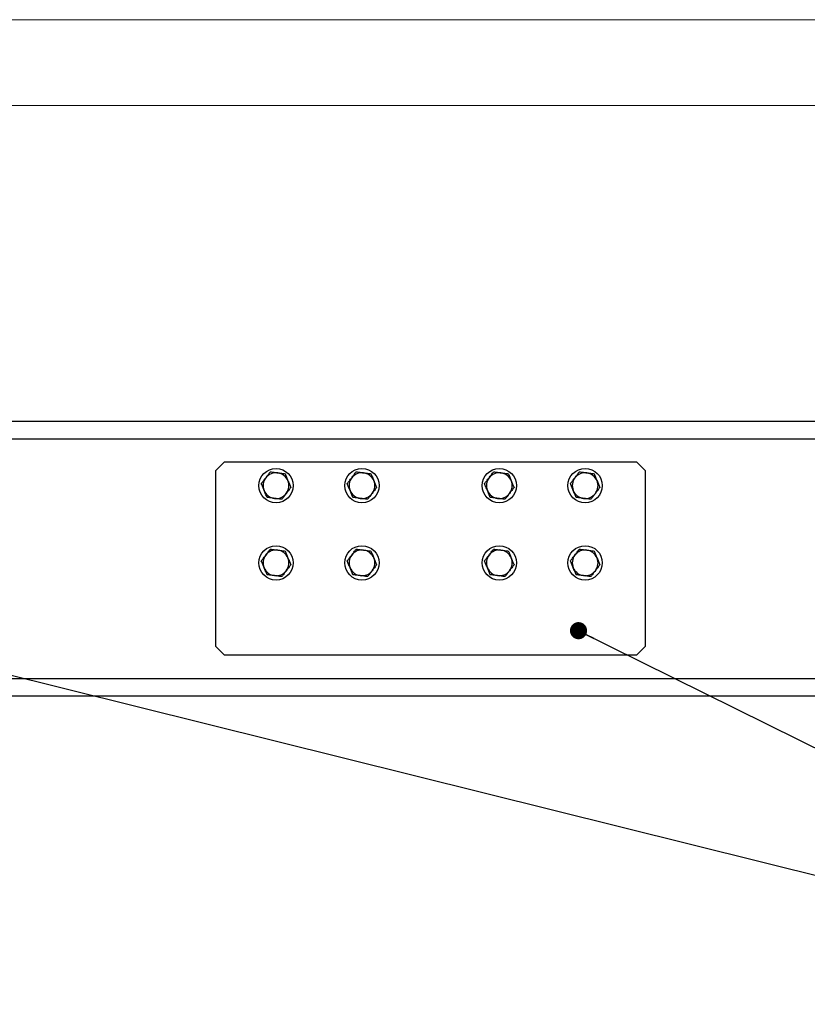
# Model space of a CAD drawing. Header units: millimetres. Extents: x 0 to 841, y 0 to 594.
# Tile 41 of 95: x 383 to 429, y 537 to 594. Entities that reach past the tile are written whole.
import ezdxf

# ---------------------------------------------------------------- set-up
doc = ezdxf.new("R2010")
doc.units = ezdxf.units.MM
doc.layers.add('NOTES', color=6, linetype='Continuous')
doc.layers.add('TRAIT-FORT', color=4, linetype='Continuous', lineweight=25)
doc.dimstyles.new('SLDDIMSTYLE1', dxfattribs={"dimtxt": 0.18, "dimasz": 1, "dimexe": 0, "dimexo": 0.0625, "dimgap": 0, "dimtad": 0, "dimtih": 1, "dimtoh": 1, "dimdec": 0, "dimrnd": 1e-09, "dimzin": 0, "dimdsep": 46, "dimtxsty": 'Standard', "dimblk1": 'DOT', "dimblk2": 'DOT', "dimsah": 1, "dimcen": 0.09, "dimadec": 0, "dimazin": 0, "dimtfac": 1, "dimtdec": 0, "dimtofl": 0, "dimtmove": 0, "dimatfit": 3, "dimldrblk": 'DOT', "dimfxl": 1, "dimfrac": 2, "dimtolj": 1, "dimtzin": 0, "dimarcsym": 0})

# ---------------------------------------------------------------- blocks, each defined once
blk = doc.blocks.new('_Dot')
at = {"color": 0, "linetype": 'ByBlock', "lineweight": -2}
blk.add_line((-0.5, 0), (-1, 0), dxfattribs=at)
at = {"color": 0, "linetype": 'ByBlock', "const_width": 0.5}
blk.add_lwpolyline([(-0.25, 0, 1), (0.25, 0, 1)], format="xyb", close=True, dxfattribs=at)

msp = doc.modelspace()

# ---------------------------------------------------------------- linework, layer by layer
at = {"color": 7, "linetype": 'Continuous', "lineweight": 18}
for p, q in [((841, 594), (0, 594)), ((836, 589), (5, 589))]:
    msp.add_line(p, q, dxfattribs=at)
at = {"layer": 'TRAIT-FORT', "color": 4, "linetype": 'Continuous', "lineweight": 25}
for p, q in [((338.308, 570.62), (498.308, 570.62)), ((338.308, 569.595), (498.308, 569.595)), ((394.758, 568.245), (394.258, 567.745)), ((394.758, 568.245), (418.758, 568.245)), ((419.258, 567.745), (418.758, 568.245)), ((394.258, 557.495), (394.258, 567.745)), ((419.258, 567.745), (419.258, 557.495)), ((394.258, 557.495), (394.758, 556.995)), ((418.758, 556.995), (419.258, 557.495)), ((418.758, 556.995), (394.758, 556.995)), ((338.308, 555.645), (498.308, 555.645)), ((338.308, 554.62), (498.308, 554.62))]:
    msp.add_line(p, q, dxfattribs=at)
for centre in [(397.761, 566.87), (402.761, 566.87), (410.761, 566.87), (415.761, 566.87), (397.761, 562.37), (402.761, 562.37), (410.761, 562.37), (415.761, 562.37)]:
    msp.add_circle(centre, 1, dxfattribs=at)
for centre, start, end in [((397.761, 566.87), 142.56878, 202.56878), ((397.761, 566.87), 82.56878, 142.56878), ((397.761, 566.87), 22.56878, 82.56878), ((397.761, 566.87), 322.56878, 22.56878), ((402.761, 566.87), 142.56878, 202.56878), ((402.761, 566.87), 82.56878, 142.56878), ((402.761, 566.87), 22.56878, 82.56878), ((402.761, 566.87), 322.56878, 22.56878), ((410.761, 566.87), 142.56878, 202.56878), ((410.761, 566.87), 82.56878, 142.56878), ((410.761, 566.87), 22.56878, 82.56878), ((410.761, 566.87), 322.56878, 22.56878), ((415.761, 566.87), 142.56878, 202.56878), ((415.761, 566.87), 82.56878, 142.56878), ((415.761, 566.87), 22.56878, 82.56878), ((415.761, 566.87), 322.56878, 22.56878), ((397.761, 566.87), 202.56878, 262.56878), ((402.761, 566.87), 202.56878, 262.56878), ((410.761, 566.87), 202.56878, 262.56878), ((415.761, 566.87), 202.56878, 262.56878), ((397.761, 566.87), 262.56878, 322.56878), ((402.761, 566.87), 262.56878, 322.56878), ((410.761, 566.87), 262.56878, 322.56878), ((415.761, 566.87), 262.56878, 322.56878), ((397.761, 562.37), 82.56878, 142.56878), ((397.761, 562.37), 22.56878, 82.56878), ((402.761, 562.37), 82.56878, 142.56878), ((402.761, 562.37), 22.56878, 82.56878), ((410.761, 562.37), 82.56878, 142.56878), ((410.761, 562.37), 22.56878, 82.56878), ((415.761, 562.37), 82.56878, 142.56878), ((415.761, 562.37), 22.56878, 82.56878), ((397.761, 562.37), 142.56878, 202.56878), ((397.761, 562.37), 322.56878, 22.56878), ((402.761, 562.37), 142.56878, 202.56878), ((402.761, 562.37), 322.56878, 22.56878), ((410.761, 562.37), 142.56878, 202.56878), ((410.761, 562.37), 322.56878, 22.56878), ((415.761, 562.37), 142.56878, 202.56878), ((415.761, 562.37), 322.56878, 22.56878), ((397.761, 562.37), 202.56878, 262.56878), ((397.761, 562.37), 262.56878, 322.56878), ((402.761, 562.37), 202.56878, 262.56878), ((402.761, 562.37), 262.56878, 322.56878), ((410.761, 562.37), 202.56878, 262.56878), ((410.761, 562.37), 262.56878, 322.56878), ((415.761, 562.37), 202.56878, 262.56878), ((415.761, 562.37), 262.56878, 322.56878)]:
    msp.add_arc(centre, 0.75, start, end, dxfattribs=at)
for points, knots in [([(397.166, 567.326), (397.21, 567.384), (397.299, 567.5), (397.385, 567.613), (397.429, 567.67)], [0, 0, 0, 0, 0.494511, 1, 1, 1, 1]), ([(397.429, 567.67), (397.499, 567.661), (397.64, 567.642), (397.785, 567.623), (397.858, 567.614)], [0, 0, 0, 0, 0.495458, 1, 1, 1, 1]), ([(402.166, 567.326), (402.21, 567.384), (402.299, 567.5), (402.385, 567.613), (402.429, 567.67)], [0, 0, 0, 0, 0.494511, 1, 1, 1, 1]), ([(402.429, 567.67), (402.499, 567.661), (402.64, 567.642), (402.785, 567.623), (402.858, 567.614)], [0, 0, 0, 0, 0.495458, 1, 1, 1, 1]), ([(410.166, 567.326), (410.21, 567.384), (410.299, 567.5), (410.385, 567.613), (410.429, 567.67)], [0, 0, 0, 0, 0.494511, 1, 1, 1, 1]), ([(410.429, 567.67), (410.499, 567.661), (410.64, 567.642), (410.785, 567.623), (410.858, 567.614)], [0, 0, 0, 0, 0.495458, 1, 1, 1, 1]), ([(415.166, 567.326), (415.21, 567.384), (415.299, 567.5), (415.385, 567.613), (415.429, 567.67)], [0, 0, 0, 0, 0.494511, 1, 1, 1, 1]), ([(415.429, 567.67), (415.499, 567.661), (415.64, 567.642), (415.785, 567.623), (415.858, 567.614)], [0, 0, 0, 0, 0.495458, 1, 1, 1, 1]), ([(396.903, 566.982), (396.945, 567.038), (397.032, 567.151), (397.121, 567.267), (397.166, 567.326)], [0, 0, 0, 0, 0.495458, 1, 1, 1, 1]), ([(397.858, 567.614), (397.93, 567.604), (398.076, 567.585), (398.217, 567.567), (398.288, 567.558)], [0, 0, 0, 0, 0.494511, 1, 1, 1, 1]), ([(398.288, 567.558), (398.315, 567.493), (398.369, 567.362), (398.426, 567.226), (398.454, 567.158)], [0, 0, 0, 0, 0.495458, 1, 1, 1, 1]), ([(398.454, 567.158), (398.482, 567.091), (398.538, 566.956), (398.593, 566.824), (398.62, 566.758)], [0, 0, 0, 0, 0.494511, 1, 1, 1, 1]), ([(401.903, 566.982), (401.945, 567.038), (402.032, 567.151), (402.121, 567.267), (402.166, 567.326)], [0, 0, 0, 0, 0.495458, 1, 1, 1, 1]), ([(402.858, 567.614), (402.93, 567.604), (403.076, 567.585), (403.217, 567.567), (403.288, 567.558)], [0, 0, 0, 0, 0.494511, 1, 1, 1, 1]), ([(403.288, 567.558), (403.315, 567.493), (403.369, 567.362), (403.426, 567.226), (403.454, 567.158)], [0, 0, 0, 0, 0.495458, 1, 1, 1, 1]), ([(403.454, 567.158), (403.482, 567.091), (403.538, 566.956), (403.593, 566.824), (403.62, 566.758)], [0, 0, 0, 0, 0.494511, 1, 1, 1, 1]), ([(409.903, 566.982), (409.945, 567.038), (410.032, 567.151), (410.121, 567.267), (410.166, 567.326)], [0, 0, 0, 0, 0.495458, 1, 1, 1, 1]), ([(410.858, 567.614), (410.93, 567.604), (411.076, 567.585), (411.217, 567.567), (411.288, 567.558)], [0, 0, 0, 0, 0.494511, 1, 1, 1, 1]), ([(411.288, 567.558), (411.315, 567.493), (411.369, 567.362), (411.426, 567.226), (411.454, 567.158)], [0, 0, 0, 0, 0.495458, 1, 1, 1, 1]), ([(411.454, 567.158), (411.482, 567.091), (411.538, 566.956), (411.593, 566.824), (411.62, 566.758)], [0, 0, 0, 0, 0.494511, 1, 1, 1, 1]), ([(414.903, 566.982), (414.945, 567.038), (415.032, 567.151), (415.121, 567.267), (415.166, 567.326)], [0, 0, 0, 0, 0.495458, 1, 1, 1, 1]), ([(415.858, 567.614), (415.93, 567.604), (416.076, 567.585), (416.217, 567.567), (416.288, 567.558)], [0, 0, 0, 0, 0.494511, 1, 1, 1, 1]), ([(416.288, 567.558), (416.315, 567.493), (416.369, 567.362), (416.426, 567.226), (416.454, 567.158)], [0, 0, 0, 0, 0.495458, 1, 1, 1, 1]), ([(416.454, 567.158), (416.482, 567.091), (416.538, 566.956), (416.593, 566.824), (416.62, 566.758)], [0, 0, 0, 0, 0.494511, 1, 1, 1, 1]), ([(397.069, 566.582), (397.041, 566.649), (396.985, 566.785), (396.93, 566.916), (396.903, 566.982)], [0, 0, 0, 0, 0.494511, 1, 1, 1, 1]), ([(397.235, 566.182), (397.208, 566.247), (397.154, 566.378), (397.097, 566.514), (397.069, 566.582)], [0, 0, 0, 0, 0.495458, 1, 1, 1, 1]), ([(398.62, 566.758), (398.577, 566.702), (398.491, 566.59), (398.402, 566.473), (398.357, 566.414)], [0, 0, 0, 0, 0.495458, 1, 1, 1, 1]), ([(402.069, 566.582), (402.041, 566.649), (401.985, 566.785), (401.93, 566.916), (401.903, 566.982)], [0, 0, 0, 0, 0.494511, 1, 1, 1, 1]), ([(402.235, 566.182), (402.208, 566.247), (402.154, 566.378), (402.097, 566.514), (402.069, 566.582)], [0, 0, 0, 0, 0.495458, 1, 1, 1, 1]), ([(403.62, 566.758), (403.577, 566.702), (403.491, 566.59), (403.402, 566.473), (403.357, 566.414)], [0, 0, 0, 0, 0.495458, 1, 1, 1, 1]), ([(410.069, 566.582), (410.041, 566.649), (409.985, 566.785), (409.93, 566.916), (409.903, 566.982)], [0, 0, 0, 0, 0.494511, 1, 1, 1, 1]), ([(410.235, 566.182), (410.208, 566.247), (410.154, 566.378), (410.097, 566.514), (410.069, 566.582)], [0, 0, 0, 0, 0.495458, 1, 1, 1, 1]), ([(411.62, 566.758), (411.577, 566.702), (411.491, 566.59), (411.402, 566.473), (411.357, 566.414)], [0, 0, 0, 0, 0.495458, 1, 1, 1, 1]), ([(415.069, 566.582), (415.041, 566.649), (414.985, 566.785), (414.93, 566.916), (414.903, 566.982)], [0, 0, 0, 0, 0.494511, 1, 1, 1, 1]), ([(415.235, 566.182), (415.208, 566.247), (415.154, 566.378), (415.097, 566.514), (415.069, 566.582)], [0, 0, 0, 0, 0.495458, 1, 1, 1, 1]), ([(416.62, 566.758), (416.577, 566.702), (416.491, 566.59), (416.402, 566.473), (416.357, 566.414)], [0, 0, 0, 0, 0.495458, 1, 1, 1, 1]), ([(397.664, 566.126), (397.593, 566.136), (397.447, 566.155), (397.306, 566.173), (397.235, 566.182)], [0, 0, 0, 0, 0.494511, 1, 1, 1, 1]), ([(398.094, 566.07), (398.024, 566.08), (397.883, 566.098), (397.738, 566.117), (397.664, 566.126)], [0, 0, 0, 0, 0.495458, 1, 1, 1, 1]), ([(398.357, 566.414), (398.313, 566.357), (398.224, 566.24), (398.137, 566.127), (398.094, 566.07)], [0, 0, 0, 0, 0.494511, 1, 1, 1, 1]), ([(402.664, 566.126), (402.593, 566.136), (402.447, 566.155), (402.306, 566.173), (402.235, 566.182)], [0, 0, 0, 0, 0.494511, 1, 1, 1, 1]), ([(403.094, 566.07), (403.024, 566.08), (402.883, 566.098), (402.738, 566.117), (402.664, 566.126)], [0, 0, 0, 0, 0.495458, 1, 1, 1, 1]), ([(403.357, 566.414), (403.313, 566.357), (403.224, 566.24), (403.137, 566.127), (403.094, 566.07)], [0, 0, 0, 0, 0.494511, 1, 1, 1, 1]), ([(410.664, 566.126), (410.593, 566.136), (410.447, 566.155), (410.306, 566.173), (410.235, 566.182)], [0, 0, 0, 0, 0.494511, 1, 1, 1, 1]), ([(411.094, 566.07), (411.024, 566.08), (410.883, 566.098), (410.738, 566.117), (410.664, 566.126)], [0, 0, 0, 0, 0.495458, 1, 1, 1, 1]), ([(411.357, 566.414), (411.313, 566.357), (411.224, 566.24), (411.137, 566.127), (411.094, 566.07)], [0, 0, 0, 0, 0.494511, 1, 1, 1, 1]), ([(415.664, 566.126), (415.593, 566.136), (415.447, 566.155), (415.306, 566.173), (415.235, 566.182)], [0, 0, 0, 0, 0.494511, 1, 1, 1, 1]), ([(416.094, 566.07), (416.024, 566.08), (415.883, 566.098), (415.738, 566.117), (415.664, 566.126)], [0, 0, 0, 0, 0.495458, 1, 1, 1, 1]), ([(416.357, 566.414), (416.313, 566.357), (416.224, 566.24), (416.137, 566.127), (416.094, 566.07)], [0, 0, 0, 0, 0.494511, 1, 1, 1, 1]), ([(397.166, 562.826), (397.21, 562.884), (397.299, 563), (397.385, 563.113), (397.429, 563.17)], [0, 0, 0, 0, 0.494511, 1, 1, 1, 1]), ([(397.429, 563.17), (397.499, 563.161), (397.64, 563.142), (397.785, 563.123), (397.858, 563.114)], [0, 0, 0, 0, 0.495458, 1, 1, 1, 1]), ([(397.858, 563.114), (397.93, 563.104), (398.076, 563.085), (398.217, 563.067), (398.288, 563.058)], [0, 0, 0, 0, 0.494511, 1, 1, 1, 1]), ([(398.288, 563.058), (398.315, 562.993), (398.369, 562.862), (398.426, 562.726), (398.454, 562.658)], [0, 0, 0, 0, 0.495458, 1, 1, 1, 1]), ([(402.166, 562.826), (402.21, 562.884), (402.299, 563), (402.385, 563.113), (402.429, 563.17)], [0, 0, 0, 0, 0.494511, 1, 1, 1, 1]), ([(402.429, 563.17), (402.499, 563.161), (402.64, 563.142), (402.785, 563.123), (402.858, 563.114)], [0, 0, 0, 0, 0.495458, 1, 1, 1, 1]), ([(402.858, 563.114), (402.93, 563.104), (403.076, 563.085), (403.217, 563.067), (403.288, 563.058)], [0, 0, 0, 0, 0.494511, 1, 1, 1, 1]), ([(403.288, 563.058), (403.315, 562.993), (403.369, 562.862), (403.426, 562.726), (403.454, 562.658)], [0, 0, 0, 0, 0.495458, 1, 1, 1, 1]), ([(410.166, 562.826), (410.21, 562.884), (410.299, 563), (410.385, 563.113), (410.429, 563.17)], [0, 0, 0, 0, 0.494511, 1, 1, 1, 1]), ([(410.429, 563.17), (410.499, 563.161), (410.64, 563.142), (410.785, 563.123), (410.858, 563.114)], [0, 0, 0, 0, 0.495458, 1, 1, 1, 1]), ([(410.858, 563.114), (410.93, 563.104), (411.076, 563.085), (411.217, 563.067), (411.288, 563.058)], [0, 0, 0, 0, 0.494511, 1, 1, 1, 1]), ([(411.288, 563.058), (411.315, 562.993), (411.369, 562.862), (411.426, 562.726), (411.454, 562.658)], [0, 0, 0, 0, 0.495458, 1, 1, 1, 1]), ([(415.166, 562.826), (415.21, 562.884), (415.299, 563), (415.385, 563.113), (415.429, 563.17)], [0, 0, 0, 0, 0.494511, 1, 1, 1, 1]), ([(415.429, 563.17), (415.499, 563.161), (415.64, 563.142), (415.785, 563.123), (415.858, 563.114)], [0, 0, 0, 0, 0.495458, 1, 1, 1, 1]), ([(415.858, 563.114), (415.93, 563.104), (416.076, 563.085), (416.217, 563.067), (416.288, 563.058)], [0, 0, 0, 0, 0.494511, 1, 1, 1, 1]), ([(416.288, 563.058), (416.315, 562.993), (416.369, 562.862), (416.426, 562.726), (416.454, 562.658)], [0, 0, 0, 0, 0.495458, 1, 1, 1, 1]), ([(396.903, 562.482), (396.945, 562.538), (397.032, 562.651), (397.121, 562.767), (397.166, 562.826)], [0, 0, 0, 0, 0.495458, 1, 1, 1, 1]), ([(397.069, 562.082), (397.041, 562.149), (396.985, 562.285), (396.93, 562.416), (396.903, 562.482)], [0, 0, 0, 0, 0.494511, 1, 1, 1, 1]), ([(398.454, 562.658), (398.482, 562.591), (398.538, 562.456), (398.593, 562.324), (398.62, 562.258)], [0, 0, 0, 0, 0.494511, 1, 1, 1, 1]), ([(401.903, 562.482), (401.945, 562.538), (402.032, 562.651), (402.121, 562.767), (402.166, 562.826)], [0, 0, 0, 0, 0.495458, 1, 1, 1, 1]), ([(402.069, 562.082), (402.041, 562.149), (401.985, 562.285), (401.93, 562.416), (401.903, 562.482)], [0, 0, 0, 0, 0.494511, 1, 1, 1, 1]), ([(403.454, 562.658), (403.482, 562.591), (403.538, 562.456), (403.593, 562.324), (403.62, 562.258)], [0, 0, 0, 0, 0.494511, 1, 1, 1, 1]), ([(409.903, 562.482), (409.945, 562.538), (410.032, 562.651), (410.121, 562.767), (410.166, 562.826)], [0, 0, 0, 0, 0.495458, 1, 1, 1, 1]), ([(410.069, 562.082), (410.041, 562.149), (409.985, 562.285), (409.93, 562.416), (409.903, 562.482)], [0, 0, 0, 0, 0.494511, 1, 1, 1, 1]), ([(411.454, 562.658), (411.482, 562.591), (411.538, 562.456), (411.593, 562.324), (411.62, 562.258)], [0, 0, 0, 0, 0.494511, 1, 1, 1, 1]), ([(414.903, 562.482), (414.945, 562.538), (415.032, 562.651), (415.121, 562.767), (415.166, 562.826)], [0, 0, 0, 0, 0.495458, 1, 1, 1, 1]), ([(415.069, 562.082), (415.041, 562.149), (414.985, 562.285), (414.93, 562.416), (414.903, 562.482)], [0, 0, 0, 0, 0.494511, 1, 1, 1, 1]), ([(416.454, 562.658), (416.482, 562.591), (416.538, 562.456), (416.593, 562.324), (416.62, 562.258)], [0, 0, 0, 0, 0.494511, 1, 1, 1, 1]), ([(397.235, 561.682), (397.208, 561.747), (397.154, 561.878), (397.097, 562.014), (397.069, 562.082)], [0, 0, 0, 0, 0.495458, 1, 1, 1, 1]), ([(398.357, 561.914), (398.313, 561.857), (398.224, 561.74), (398.137, 561.627), (398.094, 561.57)], [0, 0, 0, 0, 0.494511, 1, 1, 1, 1]), ([(398.62, 562.258), (398.577, 562.202), (398.491, 562.09), (398.402, 561.973), (398.357, 561.914)], [0, 0, 0, 0, 0.495458, 1, 1, 1, 1]), ([(402.235, 561.682), (402.208, 561.747), (402.154, 561.878), (402.097, 562.014), (402.069, 562.082)], [0, 0, 0, 0, 0.495458, 1, 1, 1, 1]), ([(403.357, 561.914), (403.313, 561.857), (403.224, 561.74), (403.137, 561.627), (403.094, 561.57)], [0, 0, 0, 0, 0.494511, 1, 1, 1, 1]), ([(403.62, 562.258), (403.577, 562.202), (403.491, 562.09), (403.402, 561.973), (403.357, 561.914)], [0, 0, 0, 0, 0.495458, 1, 1, 1, 1]), ([(410.235, 561.682), (410.208, 561.747), (410.154, 561.878), (410.097, 562.014), (410.069, 562.082)], [0, 0, 0, 0, 0.495458, 1, 1, 1, 1]), ([(411.357, 561.914), (411.313, 561.857), (411.224, 561.74), (411.137, 561.627), (411.094, 561.57)], [0, 0, 0, 0, 0.494511, 1, 1, 1, 1]), ([(411.62, 562.258), (411.577, 562.202), (411.491, 562.09), (411.402, 561.973), (411.357, 561.914)], [0, 0, 0, 0, 0.495458, 1, 1, 1, 1]), ([(415.235, 561.682), (415.208, 561.747), (415.154, 561.878), (415.097, 562.014), (415.069, 562.082)], [0, 0, 0, 0, 0.495458, 1, 1, 1, 1]), ([(416.357, 561.914), (416.313, 561.857), (416.224, 561.74), (416.137, 561.627), (416.094, 561.57)], [0, 0, 0, 0, 0.494511, 1, 1, 1, 1]), ([(416.62, 562.258), (416.577, 562.202), (416.491, 562.09), (416.402, 561.973), (416.357, 561.914)], [0, 0, 0, 0, 0.495458, 1, 1, 1, 1]), ([(397.664, 561.626), (397.593, 561.636), (397.447, 561.655), (397.306, 561.673), (397.235, 561.682)], [0, 0, 0, 0, 0.494511, 1, 1, 1, 1]), ([(398.094, 561.57), (398.024, 561.58), (397.883, 561.598), (397.738, 561.617), (397.664, 561.626)], [0, 0, 0, 0, 0.495458, 1, 1, 1, 1]), ([(402.664, 561.626), (402.593, 561.636), (402.447, 561.655), (402.306, 561.673), (402.235, 561.682)], [0, 0, 0, 0, 0.494511, 1, 1, 1, 1]), ([(403.094, 561.57), (403.024, 561.58), (402.883, 561.598), (402.738, 561.617), (402.664, 561.626)], [0, 0, 0, 0, 0.495458, 1, 1, 1, 1]), ([(410.664, 561.626), (410.593, 561.636), (410.447, 561.655), (410.306, 561.673), (410.235, 561.682)], [0, 0, 0, 0, 0.494511, 1, 1, 1, 1]), ([(411.094, 561.57), (411.024, 561.58), (410.883, 561.598), (410.738, 561.617), (410.664, 561.626)], [0, 0, 0, 0, 0.495458, 1, 1, 1, 1]), ([(415.664, 561.626), (415.593, 561.636), (415.447, 561.655), (415.306, 561.673), (415.235, 561.682)], [0, 0, 0, 0, 0.494511, 1, 1, 1, 1]), ([(416.094, 561.57), (416.024, 561.58), (415.883, 561.598), (415.738, 561.617), (415.664, 561.626)], [0, 0, 0, 0, 0.495458, 1, 1, 1, 1])]:
    msp.add_open_spline(points, degree=3, knots=knots, dxfattribs=at)

# ---------------------------------------------------------------- leaders
at = {"layer": 'NOTES', "color": 211}
for points in [[(366.723, 559.71), (459.33, 536.663)], [(415.376, 558.42), (459.33, 536.663)]]:
    msp.add_leader(points, dimstyle='SLDDIMSTYLE1', dxfattribs=at)

doc.saveas('drawing.dxf')
